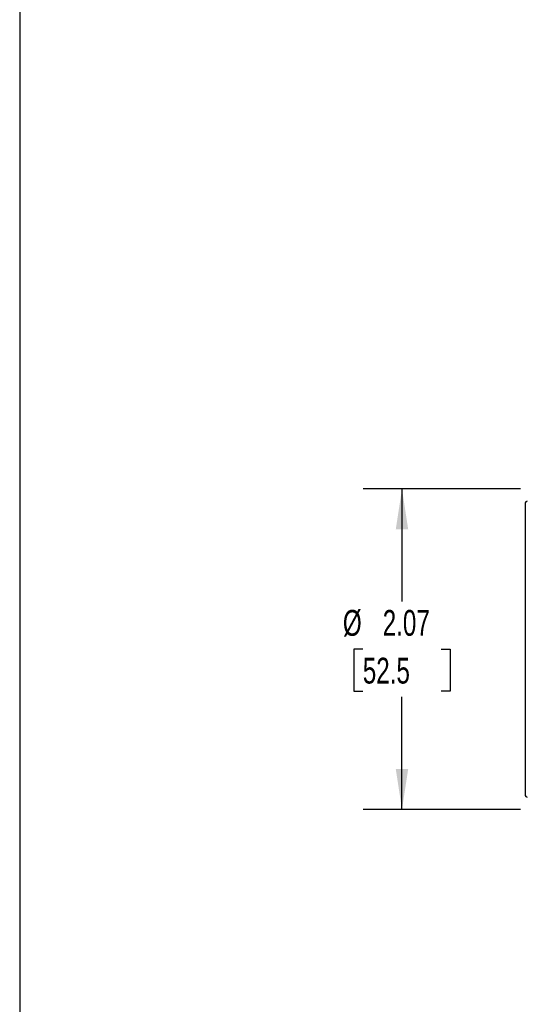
# Model space of a CAD drawing. Header units: inches. Extents: x 0.5 to 21.5, y 0.5 to 16.5.
# Tile 2 of 12: x 0.5 to 3.8, y 3.7 to 10.1. Entities that reach past the tile are written whole.
import ezdxf

# ---------------------------------------------------------------- set-up
doc = ezdxf.new("R2010")
doc.units = ezdxf.units.IN
doc.header["$LTSCALE"] = 2
doc.header["$MEASUREMENT"] = 0
doc.linetypes.add('SLD-Solid', pattern=[0])
doc.layers.add('DIMENSIONS', color=140, linetype='SLD-Solid', lineweight=25)
doc.layers.add('TEXT', color=140, linetype='SLD-Solid', lineweight=25)
doc.styles.add('SLDTEXTSTYLE0', font='TXT', dxfattribs={"width": 0.7})
doc.dimstyles.new('SLDDIMSTYLE0', dxfattribs={"dimtxt": 0.169922, "dimasz": 0.26, "dimexe": 0, "dimexo": 0.0625, "dimgap": 0.04248, "dimtad": 0, "dimtih": 1, "dimtoh": 1, "dimrnd": 1e-09, "dimzin": 12, "dimdsep": 46, "dimtxsty": 'SLDTEXTSTYLE0', "dimsah": 1, "dimcen": 0.09, "dimadec": 0, "dimazin": 3, "dimtfac": 1, "dimtofl": 0, "dimtmove": 0, "dimatfit": 3, "dimfxl": 0, "dimfrac": 2, "dimtolj": 1, "dimtzin": 12, "dimarcsym": 0})

# ---------------------------------------------------------------- blocks, each defined once
blk = doc.blocks.new('_D')
at = {"layer": 'DIMENSIONS'}
for p, q in [((3.7272, 7.0548), (2.7135, 7.0548)), ((2.9635, 7.0548), (2.9635, 6.3294)), ((2.711, 6.0213), (2.6539, 6.0213)), ((2.6539, 6.0213), (2.6539, 5.7512)), ((3.2159, 6.0213), (3.273, 6.0213)), ((3.273, 6.0213), (3.273, 5.7512)), ((2.6539, 5.7512), (2.711, 5.7512)), ((3.273, 5.7512), (3.2159, 5.7512)), ((2.9635, 4.9878), (2.9635, 5.7132)), ((3.7272, 4.9878), (2.7135, 4.9878))]:
    blk.add_line(p, q, dxfattribs=at)
for points in [[(2.9635, 7.0548), (2.9235, 6.7948), (3.0035, 6.7948)], [(2.9635, 4.9878), (3.0035, 5.2478), (2.9235, 5.2478)]]:
    blk.add_solid(points, dxfattribs=at)
at = {"layer": 'DIMENSIONS', "char_height": 0.16667, "attachment_point": 1, "style": 'SLDTEXTSTYLE0'}
for s, insert in [('%%c', (2.5827, 6.2742)), ('2.07', (2.8393, 6.2742)), ('52.5', (2.711, 5.9661))]:
    blk.add_mtext(s, dxfattribs=dict(at, insert=insert))

msp = doc.modelspace()

# ---------------------------------------------------------------- linework, layer by layer
msp.add_line((3.7582, 6.9642), (3.7582, 5.0784))
for centre, start, end in [((3.77, 6.9642), 90, 180), ((3.77, 5.0784), 180, 270)]:
    msp.add_arc(centre, 0.0118, start, end)
at = {"layer": 'TEXT'}
msp.add_line((0.5, 16.5), (0.5, 0.5), dxfattribs=at)

# ---------------------------------------------------------------- dimensions: what is measured, and where the dimension line sits
at = {"layer": 'DIMENSIONS'}
dim = msp.add_linear_dim(base=(2.9635, 4.9878), p1=(3.8272, 7.0548), p2=(3.8272, 4.9878), angle=90, text='%%c<>', dimstyle='SLDDIMSTYLE0', dxfattribs=at)
dim.commit()
dim.dimension.update_dxf_attribs({"geometry": '_D', "text_midpoint": (2.9635, 6.0213), "dimtype": 160})

doc.saveas('drawing.dxf')
